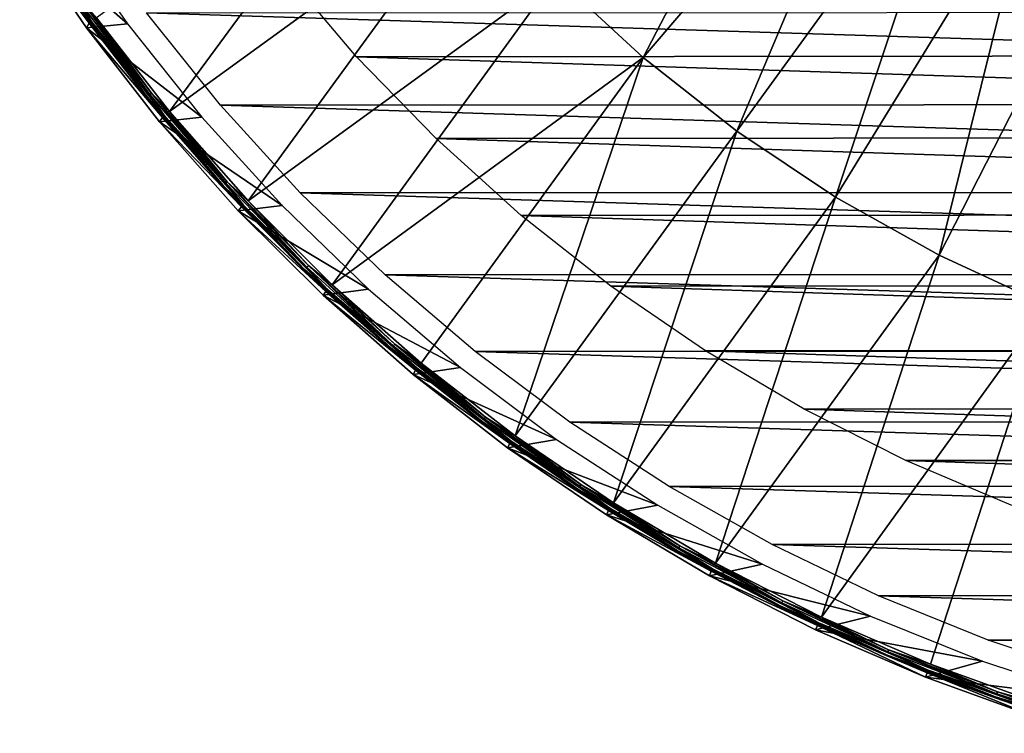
# Model space of a CAD drawing. Header units: millimetres. Extents: x -100 to 100, y -100 to 100.
# Tile 1 of 104: x -84 to -33, y -96 to -58. Entities that reach past the tile are written whole.
import ezdxf

# ---------------------------------------------------------------- set-up
doc = ezdxf.new("R2010")
doc.units = ezdxf.units.MM
doc.header["$LTSCALE"] = 52.148148
for name, color, linetype in [('345', 7, 'CONTINUOUS'), ('346', 7, 'CONTINUOUS'), ('67', 7, 'CONTINUOUS'), ('69', 7, 'CONTINUOUS'), ('71', 7, 'CONTINUOUS'), ('72', 7, 'CONTINUOUS'), ('73', 7, 'CONTINUOUS')]:
    doc.layers.add(name, color=color, linetype=linetype)

msp = doc.modelspace()

# ---------------------------------------------------------------- linework, layer by layer
at = {"layer": '345', "linetype": 'Continuous'}
for points in [[(73.867, -62.869, -120), (-77.688, -58.081, -120), (77.741, -58.01, -120), (73.867, -62.869, -120)], [(-73.814, -62.932, -120), (-77.688, -58.081, -120), (73.867, -62.869, -120), (-73.814, -62.932, -120)], [(69.68, -67.479, -120), (-73.814, -62.932, -120), (73.867, -62.869, -120), (69.68, -67.479, -120)], [(-69.63, -67.532, -120), (-73.814, -62.932, -120), (69.68, -67.479, -120), (-69.63, -67.532, -120)], [(65.217, -71.803, -120), (-69.63, -67.532, -120), (69.68, -67.479, -120), (65.217, -71.803, -120)], [(-65.171, -71.845, -120), (-69.63, -67.532, -120), (65.217, -71.803, -120), (-65.171, -71.845, -120)], [(60.479, -75.836, -120), (-65.171, -71.845, -120), (65.217, -71.803, -120), (60.479, -75.836, -120)], [(-60.438, -75.869, -120), (-65.171, -71.845, -120), (60.479, -75.836, -120), (-60.438, -75.869, -120)], [(55.501, -79.553, -120), (-60.438, -75.869, -120), (60.479, -75.836, -120), (55.501, -79.553, -120)], [(-55.466, -79.577, -120), (-60.438, -75.869, -120), (55.501, -79.553, -120), (-55.466, -79.577, -120)], [(50.293, -82.943, -120), (-55.466, -79.577, -120), (55.501, -79.553, -120), (50.293, -82.943, -120)], [(-50.267, -82.959, -120), (-55.466, -79.577, -120), (50.293, -82.943, -120), (-50.267, -82.959, -120)], [(44.88, -85.993, -120), (-50.267, -82.959, -120), (50.293, -82.943, -120), (44.88, -85.993, -120)], [(-44.862, -86.002, -120), (-50.267, -82.959, -120), (44.88, -85.993, -120), (-44.862, -86.002, -120)], [(39.278, -88.691, -120), (-44.862, -86.002, -120), (44.88, -85.993, -120), (39.278, -88.691, -120)], [(-39.272, -88.694, -120), (-44.862, -86.002, -120), (39.278, -88.691, -120), (-39.272, -88.694, -120)], [(33.507, -91.029, -120), (-39.272, -88.694, -120), (39.278, -88.691, -120), (33.507, -91.029, -120)], [(-33.513, -91.027, -120), (-39.272, -88.694, -120), (33.507, -91.029, -120), (-33.513, -91.027, -120)], [(-27.621, -92.983, -120), (-33.513, -91.027, -120), (33.507, -91.029, -120), (-27.621, -92.983, -120)]]:
    msp.add_3dface(points, dxfattribs=at)
at = {"layer": '346', "color": 251, "linetype": 'Continuous', "true_color": 0x4c4c4c}
for points in [[(66.78, -60.262, -106.6), (-70.525, -55.835, -106.6), (70.638, -55.692, -106.6), (66.78, -60.262, -106.6)], [(-66.664, -60.39, -106.6), (-70.525, -55.835, -106.6), (66.78, -60.262, -106.6), (-66.664, -60.39, -106.6)], [(62.604, -64.583, -106.6), (-66.664, -60.39, -106.6), (66.78, -60.262, -106.6), (62.604, -64.583, -106.6)], [(-62.492, -64.692, -106.6), (-66.664, -60.39, -106.6), (62.604, -64.583, -106.6), (-62.492, -64.692, -106.6)], [(58.122, -68.647, -106.6), (-62.492, -64.692, -106.6), (62.604, -64.583, -106.6), (58.122, -68.647, -106.6)], [(-58.02, -68.733, -106.6), (-62.492, -64.692, -106.6), (58.122, -68.647, -106.6), (-58.02, -68.733, -106.6)], [(53.399, -72.385, -106.6), (-58.02, -68.733, -106.6), (58.122, -68.647, -106.6), (53.399, -72.385, -106.6)], [(-53.313, -72.448, -106.6), (-58.02, -68.733, -106.6), (53.399, -72.385, -106.6), (-53.313, -72.448, -106.6)], [(48.422, -75.801, -106.6), (-53.313, -72.448, -106.6), (53.399, -72.385, -106.6), (48.422, -75.801, -106.6)], [(-48.358, -75.843, -106.6), (-53.313, -72.448, -106.6), (48.422, -75.801, -106.6), (-48.358, -75.843, -106.6)], [(43.218, -78.886, -106.6), (-48.358, -75.843, -106.6), (48.422, -75.801, -106.6), (43.218, -78.886, -106.6)], [(-43.182, -78.906, -106.6), (-48.358, -75.843, -106.6), (43.218, -78.886, -106.6), (-43.182, -78.906, -106.6)], [(37.851, -81.598, -106.6), (-43.182, -78.906, -106.6), (43.218, -78.886, -106.6), (37.851, -81.598, -106.6)], [(-37.841, -81.603, -106.6), (-43.182, -78.906, -106.6), (37.851, -81.598, -106.6), (-37.841, -81.603, -106.6)], [(32.291, -83.952, -106.6), (-37.841, -81.603, -106.6), (37.851, -81.598, -106.6), (32.291, -83.952, -106.6)], [(-32.31, -83.945, -106.6), (-37.841, -81.603, -106.6), (32.291, -83.952, -106.6), (-32.31, -83.945, -106.6)]]:
    msp.add_3dface(points, dxfattribs=at)
at = {"layer": '67', "color": 251, "linetype": 'Continuous', "true_color": 0x4c4c4c}
for points in [[(-56.201, -56.201, -104.27), (-51.618, -60.437, -104.27), (-42.15, -42.15, -103.714), (-56.201, -56.201, -104.27)], [(-51.618, -60.437, -104.27), (-38.713, -45.328, -103.714), (-42.15, -42.15, -103.714), (-51.618, -60.437, -104.27)], [(-51.618, -60.437, -104.27), (-46.717, -64.301, -104.27), (-38.713, -45.328, -103.714), (-51.618, -60.437, -104.27)], [(-46.717, -64.301, -104.27), (-35.038, -48.225, -103.714), (-38.713, -45.328, -103.714), (-46.717, -64.301, -104.27)], [(-80.308, -58.347, -104.981), (-76.486, -63.275, -104.981), (-64.301, -46.717, -104.27), (-80.308, -58.347, -104.981)], [(-64.301, -46.717, -104.27), (-76.486, -63.275, -104.981), (-60.437, -51.618, -104.27), (-64.301, -46.717, -104.27)], [(-46.717, -64.301, -104.27), (-41.528, -67.768, -104.27), (-35.038, -48.225, -103.714), (-46.717, -64.301, -104.27)], [(-41.528, -67.768, -104.27), (-31.146, -50.826, -103.714), (-35.038, -48.225, -103.714), (-41.528, -67.768, -104.27)], [(-41.528, -67.768, -104.27), (-36.083, -70.817, -104.27), (-31.146, -50.826, -103.714), (-41.528, -67.768, -104.27)], [(-36.083, -70.817, -104.27), (-27.062, -53.113, -103.714), (-31.146, -50.826, -103.714), (-36.083, -70.817, -104.27)], [(-76.486, -63.275, -104.981), (-72.362, -67.953, -104.981), (-60.437, -51.618, -104.27), (-76.486, -63.275, -104.981)], [(-60.437, -51.618, -104.27), (-72.362, -67.953, -104.981), (-56.201, -56.201, -104.27), (-60.437, -51.618, -104.27)], [(-36.083, -70.817, -104.27), (-30.416, -73.43, -104.27), (-27.062, -53.113, -103.714), (-36.083, -70.817, -104.27)], [(-72.362, -67.953, -104.981), (-67.953, -72.362, -104.981), (-56.201, -56.201, -104.27), (-72.362, -67.953, -104.981)], [(-56.201, -56.201, -104.27), (-67.953, -72.362, -104.981), (-51.618, -60.437, -104.27), (-56.201, -56.201, -104.27)], [(-67.953, -72.362, -104.981), (-63.275, -76.486, -104.981), (-51.618, -60.437, -104.27), (-67.953, -72.362, -104.981)], [(-63.275, -76.486, -104.981), (-58.347, -80.308, -104.981), (-51.618, -60.437, -104.27), (-63.275, -76.486, -104.981)], [(-51.618, -60.437, -104.27), (-58.347, -80.308, -104.981), (-46.717, -64.301, -104.27), (-51.618, -60.437, -104.27)], [(-58.347, -80.308, -104.981), (-53.19, -83.813, -104.981), (-46.717, -64.301, -104.27), (-58.347, -80.308, -104.981)], [(-46.717, -64.301, -104.27), (-53.19, -83.813, -104.981), (-41.528, -67.768, -104.27), (-46.717, -64.301, -104.27)], [(-53.19, -83.813, -104.981), (-47.822, -86.988, -104.981), (-41.528, -67.768, -104.27), (-53.19, -83.813, -104.981)], [(-41.528, -67.768, -104.27), (-47.822, -86.988, -104.981), (-36.083, -70.817, -104.27), (-41.528, -67.768, -104.27)], [(-47.822, -86.988, -104.981), (-42.266, -89.819, -104.981), (-36.083, -70.817, -104.27), (-47.822, -86.988, -104.981)], [(-36.083, -70.817, -104.27), (-42.266, -89.819, -104.981), (-30.416, -73.43, -104.27), (-36.083, -70.817, -104.27)], [(-42.266, -89.819, -104.981), (-36.542, -92.296, -104.981), (-30.416, -73.43, -104.27), (-42.266, -89.819, -104.981)], [(-36.542, -92.296, -104.981), (-30.675, -94.408, -104.981), (-30.416, -73.43, -104.27), (-36.542, -92.296, -104.981)]]:
    msp.add_3dface(points, dxfattribs=at)
at = {"layer": '69', "color": 251, "linetype": 'Continuous', "true_color": 0x4c4c4c}
for points in [[(-80.697, -58.629, -105.472), (-84.219, -53.447, -105.472), (-84.345, -53.721, -120), (-80.697, -58.629, -105.472)], [(-80.833, -58.876, -120), (-80.697, -58.629, -105.472), (-84.345, -53.721, -120), (-80.833, -58.876, -120)], [(-76.856, -63.581, -105.472), (-80.697, -58.629, -105.472), (-80.833, -58.876, -120), (-76.856, -63.581, -105.472)], [(-77.001, -63.805, -120), (-76.856, -63.581, -105.472), (-80.833, -58.876, -120), (-77.001, -63.805, -120)], [(-72.712, -68.281, -105.472), (-76.856, -63.581, -105.472), (-77.001, -63.805, -120), (-72.712, -68.281, -105.472)], [(-72.873, -68.478, -120), (-72.712, -68.281, -105.472), (-77.001, -63.805, -120), (-72.873, -68.478, -120)], [(-68.281, -72.712, -105.472), (-72.712, -68.281, -105.472), (-72.873, -68.478, -120), (-68.281, -72.712, -105.472)], [(-68.426, -72.916, -120), (-68.281, -72.712, -105.472), (-72.873, -68.478, -120), (-68.426, -72.916, -120)], [(-63.581, -76.856, -105.472), (-68.281, -72.712, -105.472), (-68.426, -72.916, -120), (-63.581, -76.856, -105.472)], [(-63.697, -77.085, -120), (-63.581, -76.856, -105.472), (-68.426, -72.916, -120), (-63.697, -77.085, -120)], [(-58.629, -80.697, -105.472), (-63.581, -76.856, -105.472), (-63.697, -77.085, -120), (-58.629, -80.697, -105.472)], [(-58.746, -80.925, -120), (-58.629, -80.697, -105.472), (-63.697, -77.085, -120), (-58.746, -80.925, -120)], [(-53.447, -84.219, -105.472), (-58.629, -80.697, -105.472), (-58.746, -80.925, -120), (-53.447, -84.219, -105.472)], [(-53.551, -84.45, -120), (-53.447, -84.219, -105.472), (-58.746, -80.925, -120), (-53.551, -84.45, -120)], [(-48.053, -87.408, -105.472), (-53.447, -84.219, -105.472), (-53.551, -84.45, -120), (-48.053, -87.408, -105.472)], [(-48.142, -87.648, -120), (-48.053, -87.408, -105.472), (-53.551, -84.45, -120), (-48.142, -87.648, -120)], [(-42.47, -90.253, -105.472), (-48.053, -87.408, -105.472), (-48.142, -87.648, -120), (-42.47, -90.253, -105.472)], [(-42.572, -90.485, -120), (-42.47, -90.253, -105.472), (-48.142, -87.648, -120), (-42.572, -90.485, -120)], [(-36.814, -92.975, -120), (-42.47, -90.253, -105.472), (-42.572, -90.485, -120), (-36.814, -92.975, -120)], [(-36.719, -92.742, -105.472), (-42.47, -90.253, -105.472), (-36.814, -92.975, -120), (-36.719, -92.742, -105.472)], [(-30.908, -95.103, -120), (-36.719, -92.742, -105.472), (-36.814, -92.975, -120), (-30.908, -95.103, -120)], [(-30.823, -94.864, -105.472), (-36.719, -92.742, -105.472), (-30.908, -95.103, -120), (-30.823, -94.864, -105.472)]]:
    msp.add_3dface(points, dxfattribs=at)
at = {"layer": '71', "color": 251, "linetype": 'Continuous', "true_color": 0x4c4c4c}
for points in [[(-78.694, -58.661, -120), (-84.345, -53.721, -120), (-82.271, -53.525, -120), (-78.694, -58.661, -120)], [(-80.833, -58.876, -120), (-84.345, -53.721, -120), (-78.694, -58.661, -120), (-80.833, -58.876, -120)], [(-74.791, -63.562, -120), (-80.833, -58.876, -120), (-78.694, -58.661, -120), (-74.791, -63.562, -120)], [(-77.001, -63.805, -120), (-80.833, -58.876, -120), (-74.791, -63.562, -120), (-77.001, -63.805, -120)], [(-70.579, -68.202, -120), (-77.001, -63.805, -120), (-74.791, -63.562, -120), (-70.579, -68.202, -120)], [(-72.873, -68.478, -120), (-77.001, -63.805, -120), (-70.579, -68.202, -120), (-72.873, -68.478, -120)], [(-66.035, -72.606, -120), (-72.873, -68.478, -120), (-70.579, -68.202, -120), (-66.035, -72.606, -120)], [(-68.426, -72.916, -120), (-72.873, -68.478, -120), (-66.035, -72.606, -120), (-68.426, -72.916, -120)], [(-61.217, -76.718, -120), (-68.426, -72.916, -120), (-66.035, -72.606, -120), (-61.217, -76.718, -120)], [(-63.697, -77.085, -120), (-68.426, -72.916, -120), (-61.217, -76.718, -120), (-63.697, -77.085, -120)], [(-56.169, -80.487, -120), (-63.697, -77.085, -120), (-61.217, -76.718, -120), (-56.169, -80.487, -120)], [(-58.746, -80.925, -120), (-63.697, -77.085, -120), (-56.169, -80.487, -120), (-58.746, -80.925, -120)], [(-50.863, -83.939, -120), (-58.746, -80.925, -120), (-56.169, -80.487, -120), (-50.863, -83.939, -120)], [(-53.551, -84.45, -120), (-58.746, -80.925, -120), (-50.863, -83.939, -120), (-53.551, -84.45, -120)], [(-45.357, -87.04, -120), (-53.551, -84.45, -120), (-50.863, -83.939, -120), (-45.357, -87.04, -120)], [(-48.142, -87.648, -120), (-53.551, -84.45, -120), (-45.357, -87.04, -120), (-48.142, -87.648, -120)], [(-39.686, -89.767, -120), (-48.142, -87.648, -120), (-45.357, -87.04, -120), (-39.686, -89.767, -120)], [(-42.572, -90.485, -120), (-48.142, -87.648, -120), (-39.686, -89.767, -120), (-42.572, -90.485, -120)], [(-33.824, -92.134, -120), (-42.572, -90.485, -120), (-39.686, -89.767, -120), (-33.824, -92.134, -120)], [(-36.814, -92.975, -120), (-42.572, -90.485, -120), (-33.824, -92.134, -120), (-36.814, -92.975, -120)], [(-27.841, -94.118, -120), (-36.814, -92.975, -120), (-33.824, -92.134, -120), (-27.841, -94.118, -120)], [(-30.908, -95.103, -120), (-36.814, -92.975, -120), (-27.841, -94.118, -120), (-30.908, -95.103, -120)]]:
    msp.add_3dface(points, dxfattribs=at)
at = {"layer": '72', "color": 251, "linetype": 'Continuous', "true_color": 0x4c4c4c}
for points in [[(-80.581, -58.546, -105.131), (-81.216, -57.492, -105.053), (-84.098, -53.37, -105.131), (-80.581, -58.546, -105.131)], [(-77.523, -62.382, -105.053), (-81.122, -57.425, -105.002), (-81.216, -57.492, -105.053), (-77.523, -62.382, -105.053)], [(-77.523, -62.382, -105.053), (-81.216, -57.492, -105.053), (-80.581, -58.546, -105.131), (-77.523, -62.382, -105.053)], [(-77.433, -62.31, -105.002), (-80.308, -58.347, -104.981), (-81.122, -57.425, -105.002), (-77.433, -62.31, -105.002)], [(-77.433, -62.31, -105.002), (-81.122, -57.425, -105.002), (-77.523, -62.382, -105.053), (-77.433, -62.31, -105.002)], [(-76.486, -63.275, -104.981), (-80.308, -58.347, -104.981), (-77.433, -62.31, -105.002), (-76.486, -63.275, -104.981)], [(-76.746, -63.49, -105.131), (-77.523, -62.382, -105.053), (-80.581, -58.546, -105.131), (-76.746, -63.49, -105.131)], [(-73.535, -67.036, -105.053), (-77.433, -62.31, -105.002), (-77.523, -62.382, -105.053), (-73.535, -67.036, -105.053)], [(-73.535, -67.036, -105.053), (-77.523, -62.382, -105.053), (-76.746, -63.49, -105.131), (-73.535, -67.036, -105.053)], [(-73.45, -66.959, -105.002), (-76.486, -63.275, -104.981), (-77.433, -62.31, -105.002), (-73.45, -66.959, -105.002)], [(-73.45, -66.959, -105.002), (-77.433, -62.31, -105.002), (-73.535, -67.036, -105.053), (-73.45, -66.959, -105.002)], [(-72.608, -68.184, -105.131), (-73.535, -67.036, -105.053), (-76.746, -63.49, -105.131), (-72.608, -68.184, -105.131)], [(-72.362, -67.953, -104.981), (-76.486, -63.275, -104.981), (-73.45, -66.959, -105.002), (-72.362, -67.953, -104.981)], [(-69.269, -71.436, -105.053), (-73.45, -66.959, -105.002), (-73.535, -67.036, -105.053), (-69.269, -71.436, -105.053)], [(-69.269, -71.436, -105.053), (-73.535, -67.036, -105.053), (-72.608, -68.184, -105.131), (-69.269, -71.436, -105.053)], [(-69.189, -71.354, -105.002), (-72.362, -67.953, -104.981), (-73.45, -66.959, -105.002), (-69.189, -71.354, -105.002)], [(-69.189, -71.354, -105.002), (-73.45, -66.959, -105.002), (-69.269, -71.436, -105.053), (-69.189, -71.354, -105.002)], [(-68.184, -72.608, -105.131), (-69.269, -71.436, -105.053), (-72.608, -68.184, -105.131), (-68.184, -72.608, -105.131)], [(-67.953, -72.362, -104.981), (-72.362, -67.953, -104.981), (-69.189, -71.354, -105.002), (-67.953, -72.362, -104.981)], [(-64.74, -75.565, -105.053), (-69.189, -71.354, -105.002), (-69.269, -71.436, -105.053), (-64.74, -75.565, -105.053)], [(-64.74, -75.565, -105.053), (-69.269, -71.436, -105.053), (-68.184, -72.608, -105.131), (-64.74, -75.565, -105.053)], [(-64.665, -75.478, -105.002), (-67.953, -72.362, -104.981), (-69.189, -71.354, -105.002), (-64.665, -75.478, -105.002)], [(-64.665, -75.478, -105.002), (-69.189, -71.354, -105.002), (-64.74, -75.565, -105.053), (-64.665, -75.478, -105.002)], [(-63.49, -76.746, -105.131), (-64.74, -75.565, -105.053), (-68.184, -72.608, -105.131), (-63.49, -76.746, -105.131)], [(-63.275, -76.486, -104.981), (-67.953, -72.362, -104.981), (-64.665, -75.478, -105.002), (-63.275, -76.486, -104.981)], [(-59.965, -79.407, -105.053), (-64.665, -75.478, -105.002), (-64.74, -75.565, -105.053), (-59.965, -79.407, -105.053)], [(-59.965, -79.407, -105.053), (-64.74, -75.565, -105.053), (-63.49, -76.746, -105.131), (-59.965, -79.407, -105.053)], [(-59.896, -79.315, -105.002), (-63.275, -76.486, -104.981), (-64.665, -75.478, -105.002), (-59.896, -79.315, -105.002)], [(-59.896, -79.315, -105.002), (-64.665, -75.478, -105.002), (-59.965, -79.407, -105.053), (-59.896, -79.315, -105.002)], [(-58.546, -80.581, -105.131), (-59.965, -79.407, -105.053), (-63.49, -76.746, -105.131), (-58.546, -80.581, -105.131)], [(-58.347, -80.308, -104.981), (-63.275, -76.486, -104.981), (-59.896, -79.315, -105.002), (-58.347, -80.308, -104.981)], [(-54.963, -82.948, -105.053), (-59.896, -79.315, -105.002), (-59.965, -79.407, -105.053), (-54.963, -82.948, -105.053)], [(-54.963, -82.948, -105.053), (-59.965, -79.407, -105.053), (-58.546, -80.581, -105.131), (-54.963, -82.948, -105.053)], [(-54.9, -82.852, -105.002), (-58.347, -80.308, -104.981), (-59.896, -79.315, -105.002), (-54.9, -82.852, -105.002)], [(-54.9, -82.852, -105.002), (-59.896, -79.315, -105.002), (-54.963, -82.948, -105.053), (-54.9, -82.852, -105.002)], [(-53.37, -84.098, -105.131), (-54.963, -82.948, -105.053), (-58.546, -80.581, -105.131), (-53.37, -84.098, -105.131)], [(-53.19, -83.813, -104.981), (-58.347, -80.308, -104.981), (-54.9, -82.852, -105.002), (-53.19, -83.813, -104.981)], [(-49.753, -86.174, -105.053), (-54.9, -82.852, -105.002), (-54.963, -82.948, -105.053), (-49.753, -86.174, -105.053)], [(-49.753, -86.174, -105.053), (-54.963, -82.948, -105.053), (-53.37, -84.098, -105.131), (-49.753, -86.174, -105.053)], [(-49.695, -86.075, -105.002), (-53.19, -83.813, -104.981), (-54.9, -82.852, -105.002), (-49.695, -86.075, -105.002)], [(-49.695, -86.075, -105.002), (-54.9, -82.852, -105.002), (-49.753, -86.174, -105.053), (-49.695, -86.075, -105.002)], [(-47.985, -87.284, -105.131), (-49.753, -86.174, -105.053), (-53.37, -84.098, -105.131), (-47.985, -87.284, -105.131)], [(-47.822, -86.988, -104.981), (-53.19, -83.813, -104.981), (-49.695, -86.075, -105.002), (-47.822, -86.988, -104.981)], [(-44.353, -89.074, -105.053), (-49.695, -86.075, -105.002), (-49.753, -86.174, -105.053), (-44.353, -89.074, -105.053)], [(-44.353, -89.074, -105.053), (-49.753, -86.174, -105.053), (-47.985, -87.284, -105.131), (-44.353, -89.074, -105.053)], [(-44.302, -88.971, -105.002), (-47.822, -86.988, -104.981), (-49.695, -86.075, -105.002), (-44.302, -88.971, -105.002)], [(-44.302, -88.971, -105.002), (-49.695, -86.075, -105.002), (-44.353, -89.074, -105.053), (-44.302, -88.971, -105.002)], [(-42.409, -90.124, -105.131), (-44.353, -89.074, -105.053), (-47.985, -87.284, -105.131), (-42.409, -90.124, -105.131)], [(-42.266, -89.819, -104.981), (-47.822, -86.988, -104.981), (-44.302, -88.971, -105.002), (-42.266, -89.819, -104.981)], [(-38.786, -91.635, -105.053), (-44.302, -88.971, -105.002), (-44.353, -89.074, -105.053), (-38.786, -91.635, -105.053)], [(-38.786, -91.635, -105.053), (-44.353, -89.074, -105.053), (-42.409, -90.124, -105.131), (-38.786, -91.635, -105.053)], [(-38.741, -91.529, -105.002), (-42.266, -89.819, -104.981), (-44.302, -88.971, -105.002), (-38.741, -91.529, -105.002)], [(-38.741, -91.529, -105.002), (-44.302, -88.971, -105.002), (-38.786, -91.635, -105.053), (-38.741, -91.529, -105.002)], [(-36.542, -92.296, -104.981), (-42.266, -89.819, -104.981), (-38.741, -91.529, -105.002), (-36.542, -92.296, -104.981)], [(-36.667, -92.609, -105.131), (-38.786, -91.635, -105.053), (-42.409, -90.124, -105.131), (-36.667, -92.609, -105.131)], [(-33.071, -93.849, -105.053), (-38.741, -91.529, -105.002), (-38.786, -91.635, -105.053), (-33.071, -93.849, -105.053)], [(-33.071, -93.849, -105.053), (-38.786, -91.635, -105.053), (-36.667, -92.609, -105.131), (-33.071, -93.849, -105.053)], [(-33.033, -93.741, -105.002), (-36.542, -92.296, -104.981), (-38.741, -91.529, -105.002), (-33.033, -93.741, -105.002)], [(-33.033, -93.741, -105.002), (-38.741, -91.529, -105.002), (-33.071, -93.849, -105.053), (-33.033, -93.741, -105.002)], [(-30.675, -94.408, -104.981), (-36.542, -92.296, -104.981), (-33.033, -93.741, -105.002), (-30.675, -94.408, -104.981)], [(-30.779, -94.729, -105.131), (-33.071, -93.849, -105.053), (-36.667, -92.609, -105.131), (-30.779, -94.729, -105.131)], [(-27.231, -95.707, -105.053), (-33.033, -93.741, -105.002), (-33.071, -93.849, -105.053), (-27.231, -95.707, -105.053)], [(-27.231, -95.707, -105.053), (-33.071, -93.849, -105.053), (-30.779, -94.729, -105.131), (-27.231, -95.707, -105.053)], [(-27.199, -95.596, -105.002), (-30.675, -94.408, -104.981), (-33.033, -93.741, -105.002), (-27.199, -95.596, -105.002)], [(-27.199, -95.596, -105.002), (-33.033, -93.741, -105.002), (-27.231, -95.707, -105.053), (-27.199, -95.596, -105.002)]]:
    msp.add_3dface(points, dxfattribs=at)
at = {"layer": '73', "color": 251, "linetype": 'Continuous', "true_color": 0x4c4c4c}
for points in [[(-84.219, -53.447, -105.472), (-80.697, -58.629, -105.472), (-81.398, -57.62, -105.348), (-84.219, -53.447, -105.472)], [(-80.581, -58.546, -105.131), (-84.098, -53.37, -105.131), (-81.358, -57.592, -105.231), (-80.581, -58.546, -105.131)], [(-81.398, -57.62, -105.348), (-77.696, -62.522, -105.348), (-81.358, -57.592, -105.231), (-81.398, -57.62, -105.348)], [(-81.398, -57.62, -105.348), (-80.697, -58.629, -105.472), (-77.696, -62.522, -105.348), (-81.398, -57.62, -105.348)], [(-77.659, -62.492, -105.231), (-80.581, -58.546, -105.131), (-81.358, -57.592, -105.231), (-77.659, -62.492, -105.231)], [(-77.696, -62.522, -105.348), (-77.659, -62.492, -105.231), (-81.358, -57.592, -105.231), (-77.696, -62.522, -105.348)], [(-80.697, -58.629, -105.472), (-76.856, -63.581, -105.472), (-77.696, -62.522, -105.348), (-80.697, -58.629, -105.472)], [(-76.746, -63.49, -105.131), (-80.581, -58.546, -105.131), (-77.659, -62.492, -105.231), (-76.746, -63.49, -105.131)], [(-77.696, -62.522, -105.348), (-73.7, -67.187, -105.348), (-77.659, -62.492, -105.231), (-77.696, -62.522, -105.348)], [(-77.696, -62.522, -105.348), (-76.856, -63.581, -105.472), (-73.7, -67.187, -105.348), (-77.696, -62.522, -105.348)], [(-73.664, -67.154, -105.231), (-76.746, -63.49, -105.131), (-77.659, -62.492, -105.231), (-73.664, -67.154, -105.231)], [(-73.7, -67.187, -105.348), (-73.664, -67.154, -105.231), (-77.659, -62.492, -105.231), (-73.7, -67.187, -105.348)], [(-72.608, -68.184, -105.131), (-76.746, -63.49, -105.131), (-73.664, -67.154, -105.231), (-72.608, -68.184, -105.131)], [(-76.856, -63.581, -105.472), (-72.712, -68.281, -105.472), (-73.7, -67.187, -105.348), (-76.856, -63.581, -105.472)], [(-73.7, -67.187, -105.348), (-69.424, -71.596, -105.348), (-73.664, -67.154, -105.231), (-73.7, -67.187, -105.348)], [(-69.391, -71.561, -105.231), (-72.608, -68.184, -105.131), (-73.664, -67.154, -105.231), (-69.391, -71.561, -105.231)], [(-69.424, -71.596, -105.348), (-69.391, -71.561, -105.231), (-73.664, -67.154, -105.231), (-69.424, -71.596, -105.348)], [(-73.7, -67.187, -105.348), (-72.712, -68.281, -105.472), (-69.424, -71.596, -105.348), (-73.7, -67.187, -105.348)], [(-68.184, -72.608, -105.131), (-72.608, -68.184, -105.131), (-69.391, -71.561, -105.231), (-68.184, -72.608, -105.131)], [(-72.712, -68.281, -105.472), (-68.281, -72.712, -105.472), (-69.424, -71.596, -105.348), (-72.712, -68.281, -105.472)], [(-69.424, -71.596, -105.348), (-64.885, -75.734, -105.348), (-69.391, -71.561, -105.231), (-69.424, -71.596, -105.348)], [(-69.424, -71.596, -105.348), (-68.281, -72.712, -105.472), (-64.885, -75.734, -105.348), (-69.424, -71.596, -105.348)], [(-64.854, -75.697, -105.231), (-68.184, -72.608, -105.131), (-69.391, -71.561, -105.231), (-64.854, -75.697, -105.231)], [(-64.885, -75.734, -105.348), (-64.854, -75.697, -105.231), (-69.391, -71.561, -105.231), (-64.885, -75.734, -105.348)], [(-68.281, -72.712, -105.472), (-63.581, -76.856, -105.472), (-64.885, -75.734, -105.348), (-68.281, -72.712, -105.472)], [(-63.49, -76.746, -105.131), (-68.184, -72.608, -105.131), (-64.854, -75.697, -105.231), (-63.49, -76.746, -105.131)], [(-64.885, -75.734, -105.348), (-60.1, -79.585, -105.348), (-64.854, -75.697, -105.231), (-64.885, -75.734, -105.348)], [(-64.885, -75.734, -105.348), (-63.581, -76.856, -105.472), (-60.1, -79.585, -105.348), (-64.885, -75.734, -105.348)], [(-60.071, -79.546, -105.231), (-63.49, -76.746, -105.131), (-64.854, -75.697, -105.231), (-60.071, -79.546, -105.231)], [(-60.1, -79.585, -105.348), (-60.071, -79.546, -105.231), (-64.854, -75.697, -105.231), (-60.1, -79.585, -105.348)], [(-63.581, -76.856, -105.472), (-58.629, -80.697, -105.472), (-60.1, -79.585, -105.348), (-63.581, -76.856, -105.472)], [(-58.546, -80.581, -105.131), (-63.49, -76.746, -105.131), (-60.071, -79.546, -105.231), (-58.546, -80.581, -105.131)], [(-60.1, -79.585, -105.348), (-55.087, -83.134, -105.348), (-60.071, -79.546, -105.231), (-60.1, -79.585, -105.348)], [(-55.06, -83.093, -105.231), (-58.546, -80.581, -105.131), (-60.071, -79.546, -105.231), (-55.06, -83.093, -105.231)], [(-55.087, -83.134, -105.348), (-55.06, -83.093, -105.231), (-60.071, -79.546, -105.231), (-55.087, -83.134, -105.348)], [(-60.1, -79.585, -105.348), (-58.629, -80.697, -105.472), (-55.087, -83.134, -105.348), (-60.1, -79.585, -105.348)], [(-53.37, -84.098, -105.131), (-58.546, -80.581, -105.131), (-55.06, -83.093, -105.231), (-53.37, -84.098, -105.131)], [(-58.629, -80.697, -105.472), (-53.447, -84.219, -105.472), (-55.087, -83.134, -105.348), (-58.629, -80.697, -105.472)], [(-55.087, -83.134, -105.348), (-49.864, -86.367, -105.348), (-55.06, -83.093, -105.231), (-55.087, -83.134, -105.348)], [(-55.087, -83.134, -105.348), (-53.447, -84.219, -105.472), (-49.864, -86.367, -105.348), (-55.087, -83.134, -105.348)], [(-49.84, -86.325, -105.231), (-53.37, -84.098, -105.131), (-55.06, -83.093, -105.231), (-49.84, -86.325, -105.231)], [(-49.864, -86.367, -105.348), (-49.84, -86.325, -105.231), (-55.06, -83.093, -105.231), (-49.864, -86.367, -105.348)], [(-53.447, -84.219, -105.472), (-48.053, -87.408, -105.472), (-49.864, -86.367, -105.348), (-53.447, -84.219, -105.472)], [(-47.985, -87.284, -105.131), (-53.37, -84.098, -105.131), (-49.84, -86.325, -105.231), (-47.985, -87.284, -105.131)], [(-49.864, -86.367, -105.348), (-44.453, -89.273, -105.348), (-49.84, -86.325, -105.231), (-49.864, -86.367, -105.348)], [(-49.864, -86.367, -105.348), (-48.053, -87.408, -105.472), (-44.453, -89.273, -105.348), (-49.864, -86.367, -105.348)], [(-44.431, -89.23, -105.231), (-47.985, -87.284, -105.131), (-49.84, -86.325, -105.231), (-44.431, -89.23, -105.231)], [(-44.453, -89.273, -105.348), (-44.431, -89.23, -105.231), (-49.84, -86.325, -105.231), (-44.453, -89.273, -105.348)], [(-42.409, -90.124, -105.131), (-47.985, -87.284, -105.131), (-44.431, -89.23, -105.231), (-42.409, -90.124, -105.131)], [(-48.053, -87.408, -105.472), (-42.47, -90.253, -105.472), (-44.453, -89.273, -105.348), (-48.053, -87.408, -105.472)], [(-44.453, -89.273, -105.348), (-38.873, -91.84, -105.348), (-44.431, -89.23, -105.231), (-44.453, -89.273, -105.348)], [(-44.453, -89.273, -105.348), (-42.47, -90.253, -105.472), (-38.873, -91.84, -105.348), (-44.453, -89.273, -105.348)], [(-38.854, -91.796, -105.231), (-42.409, -90.124, -105.131), (-44.431, -89.23, -105.231), (-38.854, -91.796, -105.231)], [(-38.873, -91.84, -105.348), (-38.854, -91.796, -105.231), (-44.431, -89.23, -105.231), (-38.873, -91.84, -105.348)], [(-42.47, -90.253, -105.472), (-36.719, -92.742, -105.472), (-38.873, -91.84, -105.348), (-42.47, -90.253, -105.472)], [(-36.667, -92.609, -105.131), (-42.409, -90.124, -105.131), (-38.854, -91.796, -105.231), (-36.667, -92.609, -105.131)], [(-38.873, -91.84, -105.348), (-33.145, -94.059, -105.348), (-38.854, -91.796, -105.231), (-38.873, -91.84, -105.348)], [(-38.873, -91.84, -105.348), (-36.719, -92.742, -105.472), (-33.145, -94.059, -105.348), (-38.873, -91.84, -105.348)], [(-33.129, -94.014, -105.231), (-36.667, -92.609, -105.131), (-38.854, -91.796, -105.231), (-33.129, -94.014, -105.231)], [(-33.145, -94.059, -105.348), (-33.129, -94.014, -105.231), (-38.854, -91.796, -105.231), (-33.145, -94.059, -105.348)], [(-36.719, -92.742, -105.472), (-30.823, -94.864, -105.472), (-33.145, -94.059, -105.348), (-36.719, -92.742, -105.472)], [(-30.779, -94.729, -105.131), (-36.667, -92.609, -105.131), (-33.129, -94.014, -105.231), (-30.779, -94.729, -105.131)], [(-33.145, -94.059, -105.348), (-27.292, -95.921, -105.348), (-33.129, -94.014, -105.231), (-33.145, -94.059, -105.348)], [(-27.279, -95.875, -105.231), (-30.779, -94.729, -105.131), (-33.129, -94.014, -105.231), (-27.279, -95.875, -105.231)], [(-27.292, -95.921, -105.348), (-27.279, -95.875, -105.231), (-33.129, -94.014, -105.231), (-27.292, -95.921, -105.348)], [(-33.145, -94.059, -105.348), (-30.823, -94.864, -105.472), (-27.292, -95.921, -105.348), (-33.145, -94.059, -105.348)]]:
    msp.add_3dface(points, dxfattribs=at)

doc.saveas('drawing.dxf')
